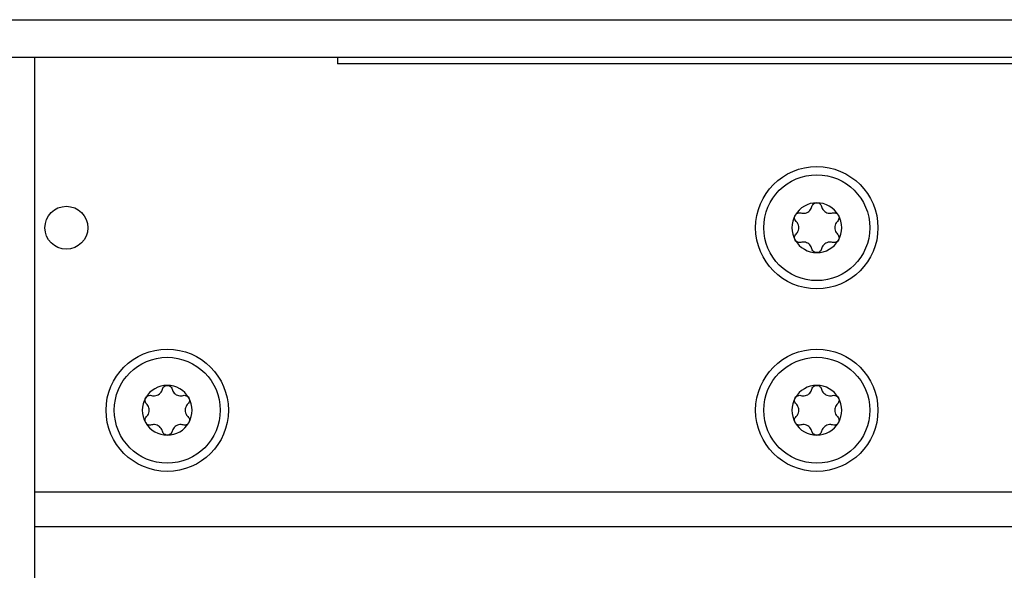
# Model space of a CAD drawing. Extents: x 1107 to 4046, y 937 to 3355.
# Tile 16 of 49: x 2124 to 2202, y 1816 to 1859. Entities that reach past the tile are written whole.
import ezdxf

# ---------------------------------------------------------------- set-up
doc = ezdxf.new("R2010")
doc.units = 0
doc.layers.add('KF_VIDA_L_+_C_REAR', color=7, linetype='CONTINUOUS')

# ---------------------------------------------------------------- blocks, each defined once
blk = doc.blocks.new('KF_VIDA_L_+_C_REAR')
at = {"layer": 'KF_VIDA_L_+_C_REAR'}
for p, q in [((-86, 170), (86, 170)), ((86, 167), (-86, 167)), ((-62, 3), (-62, 167)), ((-38, 167), (-38, 166.5)), ((-36, 166.5), (-38, 166.5)), ((36, 166.5), (-36, 166.5)), ((62, 132.52), (-62, 132.52)), ((62, 129.76), (-62, 129.76))]:
    blk.add_line(p, q, dxfattribs=at)
for centre, radius in [((0, 153.5), 4.85), ((0, 153.5), 4.2), ((-59.5, 153.5), 1.7), ((-51.5, 139.02), 4.85), ((0, 139.02), 4.85), ((-51.5, 139.02), 4.2), ((0, 139.02), 4.2)]:
    blk.add_circle(centre, radius, dxfattribs=at)
for centre, start, end in [((0, 153.5), 90, 150), ((0, 153.5), 30, 90), ((0, 153.5), 150, 210), ((0, 153.5), 330, 30), ((0, 153.5), 210, 270), ((0, 153.5), 270, 330), ((-51.5, 139.02), 90, 150), ((-51.5, 139.02), 30, 90), ((0, 139.02), 90, 150), ((0, 139.02), 30, 90), ((-51.5, 139.02), 150, 210), ((-51.5, 139.02), 330, 30), ((0, 139.02), 150, 210), ((0, 139.02), 330, 30), ((-51.5, 139.02), 210, 270), ((-51.5, 139.02), 270, 330), ((0, 139.02), 210, 270), ((0, 139.02), 270, 330)]:
    blk.add_arc(centre, 1.975, start, end, dxfattribs=at)
for points, knots in [([(-0.384, 155.171), (-0.371, 155.226), (-0.346, 155.278), (-0.278, 155.366), (-0.231, 155.406), (-0.122, 155.461), (-0.06, 155.475), (0, 155.475)], [0.0210583, 0.0210583, 0.0210583, 0.0210583, 0.03895374, 0.03895374, 0.05689242, 0.05689242, 0.0748311, 0.0748311, 0.0748311, 0.0748311]), ([(0, 155.475), (0.06, 155.475), (0.122, 155.461), (0.231, 155.406), (0.278, 155.366), (0.346, 155.278), (0.371, 155.226), (0.384, 155.171)], [0.0748311, 0.0748311, 0.0748311, 0.0748311, 0.09276978, 0.09276978, 0.11070846, 0.11070846, 0.12860391, 0.12860391, 0.12860391, 0.12860391]), ([(-1.71, 154.487), (-1.681, 154.539), (-1.637, 154.586), (-1.535, 154.653), (-1.477, 154.674), (-1.367, 154.689), (-1.309, 154.684), (-1.255, 154.668)], [0.0748311, 0.0748311, 0.0748311, 0.0748311, 0.09276978, 0.09276978, 0.11070846, 0.11070846, 0.12860391, 0.12860391, 0.12860391, 0.12860391]), ([(-1.255, 154.668), (-1.204, 154.653), (-1.152, 154.644), (-1.04, 154.637), (-0.971, 154.641), (-0.836, 154.672), (-0.769, 154.699), (-0.653, 154.765), (-0.597, 154.81), (-0.503, 154.912), (-0.465, 154.969), (-0.415, 155.07), (-0.397, 155.12), (-0.384, 155.171)], [0.0316524, 0.0316524, 0.0316524, 0.0316524, 0.0483408, 0.0483408, 0.0683806, 0.0683806, 0.0884204, 0.0884204, 0.1084603, 0.1084603, 0.1285001, 0.1285001, 0.1451885, 0.1451885, 0.1451885, 0.1451885]), ([(0.384, 155.171), (0.397, 155.12), (0.415, 155.07), (0.465, 154.969), (0.503, 154.912), (0.597, 154.81), (0.653, 154.765), (0.769, 154.699), (0.836, 154.672), (0.971, 154.641), (1.04, 154.637), (1.152, 154.644), (1.204, 154.653), (1.255, 154.668)], [0.0316524, 0.0316524, 0.0316524, 0.0316524, 0.0483408, 0.0483408, 0.0683806, 0.0683806, 0.0884204, 0.0884204, 0.1084603, 0.1084603, 0.1285001, 0.1285001, 0.1451885, 0.1451885, 0.1451885, 0.1451885]), ([(1.255, 154.668), (1.309, 154.684), (1.367, 154.689), (1.477, 154.674), (1.535, 154.653), (1.637, 154.586), (1.681, 154.539), (1.71, 154.487)], [0.02105829, 0.02105829, 0.02105829, 0.02105829, 0.03895374, 0.03895374, 0.05689242, 0.05689242, 0.0748311, 0.0748311, 0.0748311, 0.0748311]), ([(-1.639, 154.003), (-1.68, 154.041), (-1.713, 154.089), (-1.755, 154.192), (-1.766, 154.253), (-1.759, 154.375), (-1.74, 154.436), (-1.71, 154.487)], [0.02105829, 0.02105829, 0.02105829, 0.02105829, 0.03895374, 0.03895374, 0.05689242, 0.05689242, 0.0748311, 0.0748311, 0.0748311, 0.0748311]), ([(-1.639, 152.997), (-1.601, 153.034), (-1.567, 153.074), (-1.504, 153.168), (-1.474, 153.23), (-1.433, 153.362), (-1.423, 153.433), (-1.423, 153.567), (-1.433, 153.638), (-1.474, 153.77), (-1.504, 153.832), (-1.567, 153.926), (-1.601, 153.966), (-1.639, 154.003)], [0.0316524, 0.0316524, 0.0316524, 0.0316524, 0.0483408, 0.0483408, 0.0683806, 0.0683806, 0.0884204, 0.0884204, 0.1084603, 0.1084603, 0.1285001, 0.1285001, 0.1451885, 0.1451885, 0.1451885, 0.1451885]), ([(1.639, 154.003), (1.601, 153.966), (1.567, 153.926), (1.504, 153.832), (1.474, 153.77), (1.433, 153.638), (1.423, 153.567), (1.423, 153.433), (1.433, 153.362), (1.474, 153.23), (1.504, 153.168), (1.567, 153.074), (1.601, 153.034), (1.639, 152.997)], [0.0316524, 0.0316524, 0.0316524, 0.0316524, 0.0483408, 0.0483408, 0.0683806, 0.0683806, 0.0884204, 0.0884204, 0.1084603, 0.1084603, 0.1285001, 0.1285001, 0.1451885, 0.1451885, 0.1451885, 0.1451885]), ([(1.71, 154.487), (1.74, 154.436), (1.759, 154.375), (1.766, 154.253), (1.755, 154.192), (1.713, 154.089), (1.68, 154.041), (1.639, 154.003)], [0.0748311, 0.0748311, 0.0748311, 0.0748311, 0.09276978, 0.09276978, 0.11070846, 0.11070846, 0.12860391, 0.12860391, 0.12860391, 0.12860391]), ([(-1.71, 152.512), (-1.74, 152.564), (-1.759, 152.625), (-1.766, 152.747), (-1.755, 152.808), (-1.713, 152.911), (-1.68, 152.959), (-1.639, 152.997)], [0.0748311, 0.0748311, 0.0748311, 0.0748311, 0.09276978, 0.09276978, 0.11070846, 0.11070846, 0.12860391, 0.12860391, 0.12860391, 0.12860391]), ([(-1.255, 152.332), (-1.309, 152.316), (-1.367, 152.311), (-1.477, 152.326), (-1.535, 152.347), (-1.637, 152.414), (-1.681, 152.461), (-1.71, 152.512)], [0.02105829, 0.02105829, 0.02105829, 0.02105829, 0.03895374, 0.03895374, 0.05689242, 0.05689242, 0.0748311, 0.0748311, 0.0748311, 0.0748311]), ([(-0.384, 151.829), (-0.397, 151.88), (-0.415, 151.93), (-0.465, 152.031), (-0.503, 152.088), (-0.597, 152.19), (-0.653, 152.235), (-0.769, 152.301), (-0.836, 152.328), (-0.971, 152.359), (-1.04, 152.363), (-1.152, 152.356), (-1.204, 152.347), (-1.255, 152.332)], [0.0316524, 0.0316524, 0.0316524, 0.0316524, 0.0483408, 0.0483408, 0.0683806, 0.0683806, 0.0884204, 0.0884204, 0.1084603, 0.1084603, 0.1285001, 0.1285001, 0.1451885, 0.1451885, 0.1451885, 0.1451885]), ([(1.255, 152.332), (1.204, 152.347), (1.152, 152.356), (1.04, 152.363), (0.971, 152.359), (0.836, 152.328), (0.769, 152.301), (0.653, 152.235), (0.597, 152.19), (0.503, 152.088), (0.465, 152.031), (0.415, 151.93), (0.397, 151.88), (0.384, 151.829)], [0.0316524, 0.0316524, 0.0316524, 0.0316524, 0.0483408, 0.0483408, 0.0683806, 0.0683806, 0.0884204, 0.0884204, 0.1084603, 0.1084603, 0.1285001, 0.1285001, 0.1451885, 0.1451885, 0.1451885, 0.1451885]), ([(1.71, 152.512), (1.681, 152.461), (1.637, 152.414), (1.535, 152.347), (1.477, 152.326), (1.367, 152.311), (1.309, 152.316), (1.255, 152.332)], [0.0748311, 0.0748311, 0.0748311, 0.0748311, 0.09276978, 0.09276978, 0.11070846, 0.11070846, 0.12860391, 0.12860391, 0.12860391, 0.12860391]), ([(1.639, 152.997), (1.68, 152.959), (1.713, 152.911), (1.755, 152.808), (1.766, 152.747), (1.759, 152.625), (1.74, 152.564), (1.71, 152.512)], [0.02105829, 0.02105829, 0.02105829, 0.02105829, 0.03895374, 0.03895374, 0.05689242, 0.05689242, 0.0748311, 0.0748311, 0.0748311, 0.0748311]), ([(0, 151.525), (-0.06, 151.525), (-0.122, 151.539), (-0.231, 151.594), (-0.278, 151.634), (-0.346, 151.722), (-0.371, 151.774), (-0.384, 151.829)], [0.0748311, 0.0748311, 0.0748311, 0.0748311, 0.09276978, 0.09276978, 0.11070846, 0.11070846, 0.12860391, 0.12860391, 0.12860391, 0.12860391]), ([(0.384, 151.829), (0.371, 151.774), (0.346, 151.722), (0.278, 151.634), (0.231, 151.594), (0.122, 151.539), (0.06, 151.525), (0, 151.525)], [0.02105829, 0.02105829, 0.02105829, 0.02105829, 0.03895374, 0.03895374, 0.05689242, 0.05689242, 0.0748311, 0.0748311, 0.0748311, 0.0748311]), ([(-52.755, 140.189), (-52.704, 140.174), (-52.652, 140.164), (-52.54, 140.157), (-52.471, 140.162), (-52.336, 140.192), (-52.269, 140.219), (-52.153, 140.286), (-52.097, 140.33), (-52.003, 140.432), (-51.965, 140.489), (-51.915, 140.59), (-51.897, 140.64), (-51.884, 140.692)], [0.0316524, 0.0316524, 0.0316524, 0.0316524, 0.0483408, 0.0483408, 0.0683806, 0.0683806, 0.0884204, 0.0884204, 0.1084603, 0.1084603, 0.1285001, 0.1285001, 0.1451885, 0.1451885, 0.1451885, 0.1451885]), ([(-51.884, 140.692), (-51.871, 140.746), (-51.846, 140.798), (-51.778, 140.886), (-51.731, 140.926), (-51.622, 140.981), (-51.56, 140.995), (-51.5, 140.995)], [0.0210583, 0.0210583, 0.0210583, 0.0210583, 0.03895374, 0.03895374, 0.05689242, 0.05689242, 0.0748311, 0.0748311, 0.0748311, 0.0748311]), ([(-51.5, 140.995), (-51.44, 140.995), (-51.378, 140.981), (-51.269, 140.926), (-51.222, 140.886), (-51.154, 140.798), (-51.129, 140.746), (-51.116, 140.692)], [0.0748311, 0.0748311, 0.0748311, 0.0748311, 0.09276978, 0.09276978, 0.11070846, 0.11070846, 0.12860391, 0.12860391, 0.12860391, 0.12860391]), ([(-51.116, 140.692), (-51.103, 140.64), (-51.085, 140.59), (-51.035, 140.489), (-50.997, 140.432), (-50.903, 140.33), (-50.847, 140.286), (-50.731, 140.219), (-50.664, 140.192), (-50.529, 140.162), (-50.46, 140.157), (-50.348, 140.164), (-50.296, 140.174), (-50.245, 140.189)], [0.0316524, 0.0316524, 0.0316524, 0.0316524, 0.0483408, 0.0483408, 0.0683806, 0.0683806, 0.0884204, 0.0884204, 0.1084603, 0.1084603, 0.1285001, 0.1285001, 0.1451885, 0.1451885, 0.1451885, 0.1451885]), ([(-1.255, 140.189), (-1.204, 140.174), (-1.152, 140.164), (-1.04, 140.157), (-0.971, 140.162), (-0.836, 140.192), (-0.769, 140.219), (-0.653, 140.286), (-0.597, 140.33), (-0.503, 140.432), (-0.465, 140.489), (-0.415, 140.59), (-0.397, 140.64), (-0.384, 140.692)], [0.0316524, 0.0316524, 0.0316524, 0.0316524, 0.0483408, 0.0483408, 0.0683806, 0.0683806, 0.0884204, 0.0884204, 0.1084603, 0.1084603, 0.1285001, 0.1285001, 0.1451885, 0.1451885, 0.1451885, 0.1451885]), ([(-0.384, 140.692), (-0.371, 140.746), (-0.346, 140.798), (-0.278, 140.886), (-0.231, 140.926), (-0.122, 140.981), (-0.06, 140.995), (0, 140.995)], [0.0210583, 0.0210583, 0.0210583, 0.0210583, 0.03895374, 0.03895374, 0.05689242, 0.05689242, 0.0748311, 0.0748311, 0.0748311, 0.0748311]), ([(0, 140.995), (0.06, 140.995), (0.122, 140.981), (0.231, 140.926), (0.278, 140.886), (0.346, 140.798), (0.371, 140.746), (0.384, 140.692)], [0.0748311, 0.0748311, 0.0748311, 0.0748311, 0.09276978, 0.09276978, 0.11070846, 0.11070846, 0.12860391, 0.12860391, 0.12860391, 0.12860391]), ([(0.384, 140.692), (0.397, 140.64), (0.415, 140.59), (0.465, 140.489), (0.503, 140.432), (0.597, 140.33), (0.653, 140.286), (0.769, 140.219), (0.836, 140.192), (0.971, 140.162), (1.04, 140.157), (1.152, 140.164), (1.204, 140.174), (1.255, 140.189)], [0.0316524, 0.0316524, 0.0316524, 0.0316524, 0.0483408, 0.0483408, 0.0683806, 0.0683806, 0.0884204, 0.0884204, 0.1084603, 0.1084603, 0.1285001, 0.1285001, 0.1451885, 0.1451885, 0.1451885, 0.1451885]), ([(-53.139, 139.523), (-53.18, 139.562), (-53.213, 139.609), (-53.255, 139.712), (-53.266, 139.773), (-53.259, 139.895), (-53.24, 139.956), (-53.21, 140.008)], [0.02105829, 0.02105829, 0.02105829, 0.02105829, 0.03895374, 0.03895374, 0.05689242, 0.05689242, 0.0748311, 0.0748311, 0.0748311, 0.0748311]), ([(-53.21, 140.008), (-53.181, 140.06), (-53.137, 140.106), (-53.035, 140.174), (-52.977, 140.194), (-52.867, 140.209), (-52.809, 140.205), (-52.755, 140.189)], [0.0748311, 0.0748311, 0.0748311, 0.0748311, 0.09276978, 0.09276978, 0.11070846, 0.11070846, 0.12860391, 0.12860391, 0.12860391, 0.12860391]), ([(-50.245, 140.189), (-50.191, 140.205), (-50.133, 140.209), (-50.023, 140.194), (-49.965, 140.174), (-49.863, 140.106), (-49.819, 140.06), (-49.79, 140.008)], [0.02105829, 0.02105829, 0.02105829, 0.02105829, 0.03895374, 0.03895374, 0.05689242, 0.05689242, 0.0748311, 0.0748311, 0.0748311, 0.0748311]), ([(-49.79, 140.008), (-49.76, 139.956), (-49.741, 139.895), (-49.734, 139.773), (-49.745, 139.712), (-49.787, 139.609), (-49.82, 139.562), (-49.861, 139.523)], [0.0748311, 0.0748311, 0.0748311, 0.0748311, 0.09276978, 0.09276978, 0.11070846, 0.11070846, 0.12860391, 0.12860391, 0.12860391, 0.12860391]), ([(-1.639, 139.523), (-1.68, 139.562), (-1.713, 139.609), (-1.755, 139.712), (-1.766, 139.773), (-1.759, 139.895), (-1.74, 139.956), (-1.71, 140.008)], [0.02105829, 0.02105829, 0.02105829, 0.02105829, 0.03895374, 0.03895374, 0.05689242, 0.05689242, 0.0748311, 0.0748311, 0.0748311, 0.0748311]), ([(-1.71, 140.008), (-1.681, 140.06), (-1.637, 140.106), (-1.535, 140.174), (-1.477, 140.194), (-1.367, 140.209), (-1.309, 140.205), (-1.255, 140.189)], [0.0748311, 0.0748311, 0.0748311, 0.0748311, 0.09276978, 0.09276978, 0.11070846, 0.11070846, 0.12860391, 0.12860391, 0.12860391, 0.12860391]), ([(1.255, 140.189), (1.309, 140.205), (1.367, 140.209), (1.477, 140.194), (1.535, 140.174), (1.637, 140.106), (1.681, 140.06), (1.71, 140.008)], [0.02105829, 0.02105829, 0.02105829, 0.02105829, 0.03895374, 0.03895374, 0.05689242, 0.05689242, 0.0748311, 0.0748311, 0.0748311, 0.0748311]), ([(1.71, 140.008), (1.74, 139.956), (1.759, 139.895), (1.766, 139.773), (1.755, 139.712), (1.713, 139.609), (1.68, 139.562), (1.639, 139.523)], [0.0748311, 0.0748311, 0.0748311, 0.0748311, 0.09276978, 0.09276978, 0.11070846, 0.11070846, 0.12860391, 0.12860391, 0.12860391, 0.12860391]), ([(-53.139, 138.518), (-53.101, 138.554), (-53.067, 138.595), (-53.004, 138.688), (-52.974, 138.75), (-52.933, 138.883), (-52.923, 138.954), (-52.923, 139.087), (-52.933, 139.158), (-52.974, 139.291), (-53.004, 139.352), (-53.067, 139.446), (-53.101, 139.487), (-53.139, 139.523)], [0.0316524, 0.0316524, 0.0316524, 0.0316524, 0.0483408, 0.0483408, 0.0683806, 0.0683806, 0.0884204, 0.0884204, 0.1084603, 0.1084603, 0.1285001, 0.1285001, 0.1451885, 0.1451885, 0.1451885, 0.1451885]), ([(-49.861, 139.523), (-49.899, 139.487), (-49.933, 139.446), (-49.996, 139.352), (-50.026, 139.291), (-50.067, 139.158), (-50.077, 139.087), (-50.077, 138.954), (-50.067, 138.883), (-50.026, 138.75), (-49.996, 138.688), (-49.933, 138.595), (-49.899, 138.554), (-49.861, 138.518)], [0.0316524, 0.0316524, 0.0316524, 0.0316524, 0.0483408, 0.0483408, 0.0683806, 0.0683806, 0.0884204, 0.0884204, 0.1084603, 0.1084603, 0.1285001, 0.1285001, 0.1451885, 0.1451885, 0.1451885, 0.1451885]), ([(-1.639, 138.518), (-1.601, 138.554), (-1.567, 138.595), (-1.504, 138.688), (-1.474, 138.75), (-1.433, 138.883), (-1.423, 138.954), (-1.423, 139.087), (-1.433, 139.158), (-1.474, 139.291), (-1.504, 139.352), (-1.567, 139.446), (-1.601, 139.487), (-1.639, 139.523)], [0.0316524, 0.0316524, 0.0316524, 0.0316524, 0.0483408, 0.0483408, 0.0683806, 0.0683806, 0.0884204, 0.0884204, 0.1084603, 0.1084603, 0.1285001, 0.1285001, 0.1451885, 0.1451885, 0.1451885, 0.1451885]), ([(1.639, 139.523), (1.601, 139.487), (1.567, 139.446), (1.504, 139.352), (1.474, 139.291), (1.433, 139.158), (1.423, 139.087), (1.423, 138.954), (1.433, 138.883), (1.474, 138.75), (1.504, 138.688), (1.567, 138.595), (1.601, 138.554), (1.639, 138.518)], [0.0316524, 0.0316524, 0.0316524, 0.0316524, 0.0483408, 0.0483408, 0.0683806, 0.0683806, 0.0884204, 0.0884204, 0.1084603, 0.1084603, 0.1285001, 0.1285001, 0.1451885, 0.1451885, 0.1451885, 0.1451885]), ([(-53.21, 138.033), (-53.24, 138.085), (-53.259, 138.146), (-53.266, 138.267), (-53.255, 138.328), (-53.213, 138.431), (-53.18, 138.479), (-53.139, 138.518)], [0.0748311, 0.0748311, 0.0748311, 0.0748311, 0.09276978, 0.09276978, 0.11070846, 0.11070846, 0.12860391, 0.12860391, 0.12860391, 0.12860391]), ([(-49.861, 138.518), (-49.82, 138.479), (-49.787, 138.431), (-49.745, 138.328), (-49.734, 138.267), (-49.741, 138.146), (-49.76, 138.085), (-49.79, 138.033)], [0.02105829, 0.02105829, 0.02105829, 0.02105829, 0.03895374, 0.03895374, 0.05689242, 0.05689242, 0.0748311, 0.0748311, 0.0748311, 0.0748311]), ([(-1.71, 138.033), (-1.74, 138.085), (-1.759, 138.146), (-1.766, 138.267), (-1.755, 138.328), (-1.713, 138.431), (-1.68, 138.479), (-1.639, 138.518)], [0.0748311, 0.0748311, 0.0748311, 0.0748311, 0.09276978, 0.09276978, 0.11070846, 0.11070846, 0.12860391, 0.12860391, 0.12860391, 0.12860391]), ([(1.639, 138.518), (1.68, 138.479), (1.713, 138.431), (1.755, 138.328), (1.766, 138.267), (1.759, 138.146), (1.74, 138.085), (1.71, 138.033)], [0.02105829, 0.02105829, 0.02105829, 0.02105829, 0.03895374, 0.03895374, 0.05689242, 0.05689242, 0.0748311, 0.0748311, 0.0748311, 0.0748311]), ([(-52.755, 137.852), (-52.809, 137.836), (-52.867, 137.831), (-52.977, 137.847), (-53.035, 137.867), (-53.137, 137.934), (-53.181, 137.981), (-53.21, 138.033)], [0.02105829, 0.02105829, 0.02105829, 0.02105829, 0.03895374, 0.03895374, 0.05689242, 0.05689242, 0.0748311, 0.0748311, 0.0748311, 0.0748311]), ([(-51.884, 137.349), (-51.897, 137.401), (-51.915, 137.451), (-51.965, 137.551), (-52.003, 137.609), (-52.097, 137.71), (-52.153, 137.755), (-52.269, 137.822), (-52.336, 137.848), (-52.471, 137.879), (-52.54, 137.883), (-52.652, 137.876), (-52.704, 137.867), (-52.755, 137.852)], [0.0316524, 0.0316524, 0.0316524, 0.0316524, 0.0483408, 0.0483408, 0.0683806, 0.0683806, 0.0884204, 0.0884204, 0.1084603, 0.1084603, 0.1285001, 0.1285001, 0.1451885, 0.1451885, 0.1451885, 0.1451885]), ([(-50.245, 137.852), (-50.296, 137.867), (-50.348, 137.876), (-50.46, 137.883), (-50.529, 137.879), (-50.664, 137.848), (-50.731, 137.822), (-50.847, 137.755), (-50.903, 137.71), (-50.997, 137.609), (-51.035, 137.551), (-51.085, 137.451), (-51.103, 137.401), (-51.116, 137.349)], [0.0316524, 0.0316524, 0.0316524, 0.0316524, 0.0483408, 0.0483408, 0.0683806, 0.0683806, 0.0884204, 0.0884204, 0.1084603, 0.1084603, 0.1285001, 0.1285001, 0.1451885, 0.1451885, 0.1451885, 0.1451885]), ([(-49.79, 138.033), (-49.819, 137.981), (-49.863, 137.934), (-49.965, 137.867), (-50.023, 137.847), (-50.133, 137.831), (-50.191, 137.836), (-50.245, 137.852)], [0.0748311, 0.0748311, 0.0748311, 0.0748311, 0.09276978, 0.09276978, 0.11070846, 0.11070846, 0.12860391, 0.12860391, 0.12860391, 0.12860391]), ([(-1.255, 137.852), (-1.309, 137.836), (-1.367, 137.831), (-1.477, 137.847), (-1.535, 137.867), (-1.637, 137.934), (-1.681, 137.981), (-1.71, 138.033)], [0.02105829, 0.02105829, 0.02105829, 0.02105829, 0.03895374, 0.03895374, 0.05689242, 0.05689242, 0.0748311, 0.0748311, 0.0748311, 0.0748311]), ([(-0.384, 137.349), (-0.397, 137.401), (-0.415, 137.451), (-0.465, 137.551), (-0.503, 137.609), (-0.597, 137.71), (-0.653, 137.755), (-0.769, 137.822), (-0.836, 137.848), (-0.971, 137.879), (-1.04, 137.883), (-1.152, 137.876), (-1.204, 137.867), (-1.255, 137.852)], [0.0316524, 0.0316524, 0.0316524, 0.0316524, 0.0483408, 0.0483408, 0.0683806, 0.0683806, 0.0884204, 0.0884204, 0.1084603, 0.1084603, 0.1285001, 0.1285001, 0.1451885, 0.1451885, 0.1451885, 0.1451885]), ([(1.255, 137.852), (1.204, 137.867), (1.152, 137.876), (1.04, 137.883), (0.971, 137.879), (0.836, 137.848), (0.769, 137.822), (0.653, 137.755), (0.597, 137.71), (0.503, 137.609), (0.465, 137.551), (0.415, 137.451), (0.397, 137.401), (0.384, 137.349)], [0.0316524, 0.0316524, 0.0316524, 0.0316524, 0.0483408, 0.0483408, 0.0683806, 0.0683806, 0.0884204, 0.0884204, 0.1084603, 0.1084603, 0.1285001, 0.1285001, 0.1451885, 0.1451885, 0.1451885, 0.1451885]), ([(1.71, 138.033), (1.681, 137.981), (1.637, 137.934), (1.535, 137.867), (1.477, 137.847), (1.367, 137.831), (1.309, 137.836), (1.255, 137.852)], [0.0748311, 0.0748311, 0.0748311, 0.0748311, 0.09276978, 0.09276978, 0.11070846, 0.11070846, 0.12860391, 0.12860391, 0.12860391, 0.12860391]), ([(-51.5, 137.045), (-51.56, 137.045), (-51.622, 137.06), (-51.731, 137.114), (-51.778, 137.154), (-51.846, 137.242), (-51.871, 137.295), (-51.884, 137.349)], [0.0748311, 0.0748311, 0.0748311, 0.0748311, 0.09276978, 0.09276978, 0.11070846, 0.11070846, 0.12860391, 0.12860391, 0.12860391, 0.12860391]), ([(-51.116, 137.349), (-51.129, 137.295), (-51.154, 137.242), (-51.222, 137.154), (-51.269, 137.114), (-51.378, 137.06), (-51.44, 137.045), (-51.5, 137.045)], [0.02105829, 0.02105829, 0.02105829, 0.02105829, 0.03895374, 0.03895374, 0.05689242, 0.05689242, 0.0748311, 0.0748311, 0.0748311, 0.0748311]), ([(0, 137.045), (-0.06, 137.045), (-0.122, 137.06), (-0.231, 137.114), (-0.278, 137.154), (-0.346, 137.242), (-0.371, 137.295), (-0.384, 137.349)], [0.0748311, 0.0748311, 0.0748311, 0.0748311, 0.09276978, 0.09276978, 0.11070846, 0.11070846, 0.12860391, 0.12860391, 0.12860391, 0.12860391]), ([(0.384, 137.349), (0.371, 137.295), (0.346, 137.242), (0.278, 137.154), (0.231, 137.114), (0.122, 137.06), (0.06, 137.045), (0, 137.045)], [0.02105829, 0.02105829, 0.02105829, 0.02105829, 0.03895374, 0.03895374, 0.05689242, 0.05689242, 0.0748311, 0.0748311, 0.0748311, 0.0748311])]:
    blk.add_open_spline(points, degree=3, knots=knots, dxfattribs=at)

msp = doc.modelspace()

# ---------------------------------------------------------------- block references
at = {"layer": 'KF_VIDA_L_+_C_REAR'}
msp.add_blockref('KF_VIDA_L_+_C_REAR', (2186.979, 1689.213), dxfattribs=at)

doc.saveas('drawing.dxf')
